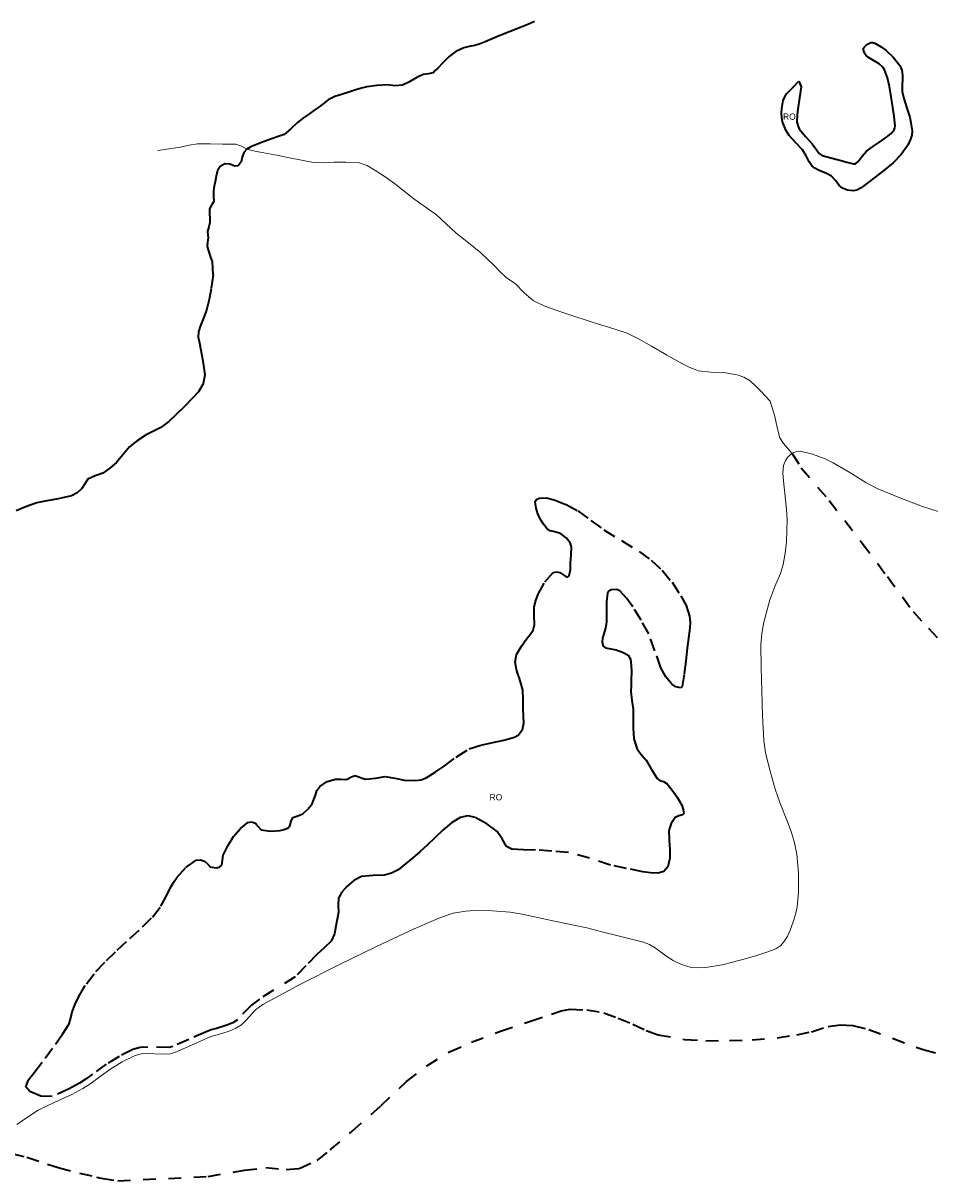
# Model space of a CAD drawing. Header units: metres. Extents: x 407555 to 411072, y 4571682 to 4574038.
# Tile 34 of 67: x 409660 to 410019, y 4572130 to 4572588. Entities that reach past the tile are written whole.
import ezdxf
from ezdxf.enums import TextEntityAlignment as Align

# ---------------------------------------------------------------- set-up
doc = ezdxf.new("R2010")
doc.units = ezdxf.units.M
doc.header["$MEASUREMENT"] = 0
doc.linetypes.add('bt5mv20_nopinta', pattern=[10, 5, -5])
doc.linetypes.add('bt5mv20_tlin1', pattern=[7, 5.25, -1.75])
for name, color, linetype, lineweight in [('COB02_CN', 7, 'Continuous', 15), ('COB02_LN', 7, 'Continuous', 15), ('FLU01_LN', 7, 'Continuous', 15), ('FLU03_LN', 7, 'Continuous', 15), ('REC03_LN', 7, 'Continuous', 15), ('VIA21_LN', 7, 'Continuous', 15)]:
    doc.layers.add(name, color=color, linetype=linetype, lineweight=lineweight)
doc.styles.add('034', font='txt')

msp = doc.modelspace()

# ---------------------------------------------------------------- linework, layer by layer
at = {"layer": 'COB02_LN', "color": 7, "linetype": 'bt5mv20_nopinta', "lineweight": 35}
for points in [[(409961.54, 4572558.94, 499.49), (409962.3, 4572560.05, 500.36), (409964.7, 4572562.55, 503.12), (409967.09, 4572565.05, 505.87), (409968.08, 4572562.88, 505.45), (409967.42, 4572558.47, 504.6), (409966.77, 4572554.06, 503.74), (409966.47, 4572551.96, 503.07), (409966.4, 4572548.97, 501.45), (409966.69, 4572547.57, 500.58), (409967.32, 4572546.25, 499.81), (409969.73, 4572543.22, 498.02), (409972.43, 4572540.33, 496.42), (409974.23, 4572537.76, 495.78), (409975.21, 4572536.56, 495.65), (409976.39, 4572535.75, 495.59), (409979.8, 4572534.73, 495.48), (409983.37, 4572533.86, 495.85), (409986.08, 4572533.08, 496.5), (409988.71, 4572532.44, 497.15), (409989.49, 4572532.48, 497.36), (409990.67, 4572533.28, 497.74), (409992.23, 4572535.41, 498.3), (409993.86, 4572537.4, 498.86), (409996.22, 4572539.12, 499.33), (409999.99, 4572541.58, 499.61), (410001.85, 4572542.91, 499.79), (410003.62, 4572544.4, 500.16), (410004.79, 4572545.82, 500.62), (410005.13, 4572546.62, 500.88), (410005.21, 4572547.47, 501.11), (410004.82, 4572551.07, 502.08), (410004.31, 4572554.72, 502.69), (410003.69, 4572558.87, 502.8), (410003.05, 4572563.02, 502.85), (410002.23, 4572566.39, 502.89), (410001.02, 4572569.65, 502.92), (410000.43, 4572570.64, 502.98), (409998.87, 4572572, 503.25), (409996, 4572573.61, 503.79), (409994.67, 4572574.44, 503.99), (409993.61, 4572575.44, 504.07), (409993.14, 4572576.18, 503.97), (409992.73, 4572577.51, 503.51), (409992.77, 4572578.15, 503.18), (409993.05, 4572578.7, 502.81), (409994.05, 4572579.63, 501.85), (409995.66, 4572580.36, 500.26), (409996.46, 4572580.38, 499.51), (409997.23, 4572580.15, 498.85), (409999.77, 4572578.66, 496.88), (410001.68, 4572577.23, 495.46), (410004.46, 4572574.56, 493.43), (410007.05, 4572571.24, 491.5), (410007.83, 4572569.42, 490.64), (410008.1, 4572567.49, 489.9), (410008.14, 4572565.87, 489.55), (410008.01, 4572563.37, 489.37), (410008.08, 4572560.97, 488.95), (410008.65, 4572558.28, 487.87), (410009.89, 4572554.43, 485.83), (410011, 4572550.82, 483.54), (410011.51, 4572548.63, 481.63), (410011.92, 4572545.42, 478.2), (410011.8, 4572543.81, 476.85), (410011.35, 4572542.18, 476.11), (410010.21, 4572539.8, 475.77), (410007.67, 4572536.07, 475.59), (410004.45, 4572532.76, 475.58), (410000.92, 4572529.92, 475.56), (409997.38, 4572527.17, 475.57), (409994.58, 4572525, 475.7), (409991.77, 4572522.86, 475.98), (409990.05, 4572522.03, 476.23), (409988.58, 4572521.79, 476.52), (409986.34, 4572521.99, 477.08), (409984.36, 4572522.76, 477.79), (409983.09, 4572523.83, 478.58), (409981.62, 4572525.79, 479.99), (409980, 4572527.55, 481.23), (409978.12, 4572528.57, 482), (409974.95, 4572529.88, 483.02), (409973.47, 4572530.66, 483.56), (409972.23, 4572531.68, 484.17), (409971.18, 4572533.15, 484.96), (409969.97, 4572535.61, 486.24), (409968.63, 4572537.94, 487.47), (409965.96, 4572540.73, 488.79), (409963.32, 4572543.56, 490.15), (409961.96, 4572545.69, 491.6), (409960.67, 4572549.01, 494.33), (409960.36, 4572550.7, 495.67), (409960.27, 4572552.41, 496.85), (409960.38, 4572554.34, 497.74), (409960.98, 4572557.52, 498.83)], [(409960.98, 4572557.52, 498.83), (409961.54, 4572558.94, 499.49)], [(409836.67, 4572301.02, 488.8), (409841.32, 4572302.49, 488.86), (409846.09, 4572303.57, 488.8), (409850.35, 4572304.54, 488.61), (409854.61, 4572305.68, 488.39), (409856.1, 4572306.55, 488.34), (409857.73, 4572308.71, 488.33), (409858.34, 4572311.17, 488.47), (409858.21, 4572314.03, 489.38), (409858.04, 4572316.94, 490.41), (409858.1, 4572320.64, 491.05), (409857.91, 4572324.32, 491.62), (409857.3, 4572326.65, 491.91), (409856.53, 4572328.96, 492.22), (409855.94, 4572330.71, 492.6), (409855.36, 4572332.45, 493.01), (409854.86, 4572335.42, 493.56), (409855.45, 4572338.37, 493.92), (409857.32, 4572341.64, 493.73), (409859.43, 4572344.7, 493.04), (409860.77, 4572346.3, 492.54), (409862, 4572347.96, 492.04), (409862.59, 4572350.14, 491.73), (409862.4, 4572353.75, 491.5), (409862.43, 4572357.26, 490.91), (409863.05, 4572359.78, 489.99), (409863.96, 4572362.22, 488.94), (409866.59, 4572367.07, 486.78), (409870.05, 4572370.83, 484.34), (409871.26, 4572371.09, 483.26), (409872.51, 4572370.84, 482.05), (409874.56, 4572369.53, 480.55), (409875.54, 4572369.03, 479.91), (409876.26, 4572369.47, 479.45), (409876.78, 4572372.02, 479), (409876.82, 4572374.61, 478.7), (409877.1, 4572377.77, 477.84), (409877.15, 4572380.91, 477.31), (409876.68, 4572382.56, 477.65), (409875.01, 4572384.58, 478.83), (409872.88, 4572386.28, 480.22), (409870.09, 4572387.06, 481.87), (409868.67, 4572387.33, 482.71), (409867.4, 4572388.17, 483.48), (409866.06, 4572389.94, 484.02), (409864.96, 4572391.73, 483.78), (409863.83, 4572394.04, 482.53), (409863.12, 4572396.31, 480.62), (409862.84, 4572398.77, 477.21), (409863.28, 4572399.62, 475.49), (409864.32, 4572400.16, 474.16), (409867.29, 4572400.28, 472.36), (409870.31, 4572399.53, 470.57), (409875.05, 4572397.64, 467.14), (409879.65, 4572395.18, 463.78), (409884.81, 4572391.43, 460.02), (409889.97, 4572387.71, 456.38), (409896.93, 4572383.43, 451.97), (409903.92, 4572379.16, 447.59), (409908.68, 4572375.68, 443.87), (409913.07, 4572371.7, 440.29), (409916.95, 4572366.97, 437.43), (409920.42, 4572361.62, 434.71), (409922.54, 4572357.82, 432.81), (409923.91, 4572353.56, 431.04), (409924.13, 4572351.16, 430.56), (409923.98, 4572348.76, 430.42), (409923.46, 4572344.83, 430.22), (409922.95, 4572340.9, 430.32), (409922.35, 4572335.69, 431.14), (409921.76, 4572330.54, 432.56), (409921.42, 4572328.05, 433.41), (409920.92, 4572325.78, 434.46), (409920.25, 4572325.24, 435.04), (409918.43, 4572325.64, 435.95), (409916.88, 4572326.68, 436.9), (409914.47, 4572329.57, 439.66), (409912.49, 4572333.05, 442.29), (409910.21, 4572339.9, 444.97), (409907.74, 4572346.61, 447.42), (409904.72, 4572352.01, 450.29), (409901.41, 4572357.26, 453.28), (409898.95, 4572360.61, 455.46), (409896.26, 4572363.56, 457.68), (409895.1, 4572364.09, 458.26), (409892.8, 4572363.95, 458.99), (409891.88, 4572363.45, 459.31), (409891.41, 4572362.67, 459.59), (409891.08, 4572359.2, 459.97), (409891.04, 4572355.73, 459.51), (409891.04, 4572353.53, 458.65), (409891.05, 4572351.32, 457.76), (409890.63, 4572348.84, 457.53), (409889.48, 4572344.88, 457.7), (409889.29, 4572343.13, 457.6)], [(409889.29, 4572343.13, 457.6), (409889.71, 4572341.73, 457.11), (409890.68, 4572341.02, 456.43), (409892.76, 4572340.6, 455.25), (409894.82, 4572340.21, 453.94), (409897.33, 4572339.36, 451.98), (409899.61, 4572338.18, 450.04), (409900.58, 4572336.48, 448.85), (409900.84, 4572334.22, 447.85), (409900.85, 4572331.41, 446.81), (409900.81, 4572328.61, 446.64), (409900.72, 4572326.16, 447.24), (409900.66, 4572323.71, 447.87), (409901.03, 4572320.25, 448.63), (409901.52, 4572316.79, 449.39), (409901.55, 4572313.06, 450.24), (409901.53, 4572309.31, 450.95), (409901.89, 4572305.1, 450.56), (409903.16, 4572300.98, 449.39), (409904.88, 4572298.67, 448.74), (409906.7, 4572296.58, 448.08), (409908.85, 4572292.94, 447.31), (409911.13, 4572289.34, 446.53), (409912.08, 4572288.55, 445.76), (409913.58, 4572288.13, 443.78), (409915.06, 4572287.27, 442.21), (409917.05, 4572284.79, 441.33), (409918.98, 4572282.03, 440.91), (409920.84, 4572278.76, 440.72), (409921.42, 4572277.08, 440.83), (409921.57, 4572275.57, 441.22), (409921.11, 4572274.96, 441.7), (409919.59, 4572274.58, 442.67), (409918.23, 4572273.87, 443.54), (409916.64, 4572271.5, 444.81), (409915.69, 4572268.75, 445.65), (409915.78, 4572265.02, 446.1), (409916.02, 4572261.29, 446.49), (409916.04, 4572257.87, 446.83), (409915.28, 4572254.46, 447.17), (409913.67, 4572252.61, 447.31), (409911.47, 4572251.87, 447.46), (409908.43, 4572252.03, 448.02), (409905.39, 4572252.5, 448.63), (409898.98, 4572253.72, 449.5), (409892.58, 4572255.08, 450.08), (409884.31, 4572257.8, 450.44), (409875.96, 4572260.09, 450.63), (409869.42, 4572260.66, 450.64), (409862.86, 4572261.04, 450.62), (409858.17, 4572261.16, 450.7), (409853.5, 4572261.45, 451.42), (409851.51, 4572262.44, 452.36), (409849.7, 4572265.43, 454.3), (409847.7, 4572268.36, 456.21), (409843.69, 4572271.39, 458.65), (409839.21, 4572273.89, 460.46), (409836.15, 4572274.55, 460.34), (409833.17, 4572273.94, 459.41), (409829.62, 4572271.76, 457.88), (409826.34, 4572269.07, 456.36), (409823.23, 4572266.02, 454.94), (409820.04, 4572262.98, 453.7), (409817.24, 4572260.49, 453.27), (409814.42, 4572258.01, 453.06), (409811.52, 4572255.55, 451.98), (409808.6, 4572253.25, 451.21), (409806, 4572251.94, 452.22), (409803.16, 4572251.17, 453.48), (409798.64, 4572251.04, 454.36), (409794.09, 4572250.65, 455.17), (409791.03, 4572248.99, 455.72), (409788.28, 4572246.6, 456.09), (409786.23, 4572244.4, 455.73), (409784.99, 4572242.09, 454.52), (409784.88, 4572239.3, 452.74), (409784.91, 4572236.53, 450.87), (409784.47, 4572233.73, 448.76), (409783.93, 4572230.94, 446.68), (409783.42, 4572227.91, 445.09), (409782.11, 4572225.03, 444.09), (409779.31, 4572222.34, 443.3), (409776.43, 4572219.69, 442.53), (409772.09, 4572215.31, 441.33), (409767.78, 4572210.96, 440.12), (409753.64, 4572202.13, 441.97), (409750.48, 4572199.73, 442.32), (409744.95, 4572193.94, 443.01), (409743.2, 4572192.78, 443.29), (409740.8, 4572191.8, 444.1), (409736.75, 4572190.55, 446.23)], [(409736.75, 4572190.55, 446.23), (409734.6, 4572189.91, 447.26), (409732.34, 4572189.1, 448), (409725.75, 4572186.15, 449.49), (409719.36, 4572183.38, 450.53), (409717.94, 4572183.02, 450.71), (409709.52, 4572183.13, 451.42), (409706.54, 4572182.95, 451.65), (409703.59, 4572182.14, 451.91), (409698.14, 4572179.44, 452.54), (409693.07, 4572176.35, 453.18), (409687.68, 4572172.48, 454.21), (409685.09, 4572170.6, 454.68), (409682.5, 4572168.91, 454.87), (409678.35, 4572166.68, 454.87), (409671.7, 4572163.62, 454.87), (409667.15, 4572163.7, 458.71), (409662.83, 4572165.59, 463.99), (409661.22, 4572167.48, 466.4), (409662.35, 4572170.18, 469.83), (409664.71, 4572173.25, 471.85), (409668.83, 4572178.72, 474.48), (409672.94, 4572184.26, 476.84), (409675.81, 4572188.26, 478.62), (409678.41, 4572192.33, 480.44), (409679.1, 4572194.72, 481.69), (409679.54, 4572197.08, 483.15), (409680.71, 4572200.15, 485.41), (409682.16, 4572203.21, 487.58), (409685.2, 4572208.17, 490.14), (409688.99, 4572213.08, 492.18), (409693.11, 4572217.39, 494.08), (409697.42, 4572221.46, 495.4), (409702.44, 4572226.05, 495.98), (409707.47, 4572230.64, 496.51), (409711.3, 4572234.52, 497.11), (409714.68, 4572238.83, 497.7), (409716.58, 4572242.4, 498.05), (409718.36, 4572246.04, 498.3), (409719.65, 4572248.18, 498.13), (409721.06, 4572250.28, 497.91), (409724.55, 4572254.12, 498.56), (409728.69, 4572257.06, 499.09), (409730.33, 4572257.23, 498.98), (409731.98, 4572256.67, 498.81), (409733.09, 4572255.55, 498.59), (409734.14, 4572254.45, 498.39), (409736.55, 4572254.03, 498.3), (409737.82, 4572254.31, 498.34), (409738.76, 4572255.06, 498.42), (409739.12, 4572257.03, 498.62), (409739.3, 4572259.01, 498.85), (409741.13, 4572262.76, 499.48), (409743.41, 4572266.4, 500.05), (409746.13, 4572269.53, 499.59), (409749.15, 4572271.95, 498.04), (409750.6, 4572272.21, 497.29), (409752.07, 4572271.75, 496.5), (409753.16, 4572270.32, 495.35), (409754.42, 4572269.03, 494.27), (409758.1, 4572268.58, 493.43), (409761.83, 4572268.83, 493.4), (409763.45, 4572269.16, 493.46), (409765.02, 4572269.79, 493.66), (409765.77, 4572270.66, 494.01), (409766.18, 4572272.44, 494.76), (409766.93, 4572273.93, 495.31), (409768.91, 4572274.63, 495.38), (409770.88, 4572275.42, 495.48), (409772.81, 4572277.27, 495.95), (409774.49, 4572279.35, 496.45), (409775.83, 4572282.82, 497.34), (409776.45, 4572284.6, 497.78), (409777.58, 4572286.21, 498.12), (409780.5, 4572288.12, 498.09), (409783.73, 4572289.06, 497.56), (409785.93, 4572289.04, 497.18), (409788.12, 4572289, 496.73), (409789.85, 4572289.85, 496.26), (409791.39, 4572290.5, 495.51), (409792.23, 4572290.34, 494.4), (409793.02, 4572290.04, 493.17), (409794.29, 4572289.51, 491.91), (409795.8, 4572289.04, 491.04), (409799.59, 4572289.51, 490.17), (409803.38, 4572290.2, 489.35), (409807.22, 4572289.47, 488.35), (409811.06, 4572288.71, 487.41), (409815.45, 4572288.52, 487.04), (409817.63, 4572288.8, 487.11), (409819.63, 4572289.58, 487.27), (409823.24, 4572291.87, 487.73), (409826.78, 4572294.25, 488.16), (409831.59, 4572297.84, 488.54), (409836.67, 4572301.02, 488.8)]]:
    msp.add_polyline3d(points, dxfattribs=at)
at = {"layer": 'FLU01_LN', "color": 150, "linetype": 'Continuous', "lineweight": 15}
msp.add_polyline3d([(409713.46, 4572537.67, 523.53), (409717.97, 4572538.33, 522.39), (409722.47, 4572538.99, 521.25), (409725.83, 4572539.81, 519.99), (409729.21, 4572540.36, 518.76), (409734.14, 4572540.29, 517.92), (409739.09, 4572540.2, 517.17), (409741.73, 4572540.17, 516.65), (409744.34, 4572540.13, 516.04), (409746.55, 4572539.34, 515.12), (409748.74, 4572538.27, 514.22), (409751.38, 4572537.59, 513.64), (409754.03, 4572536.99, 513.07), (409759.78, 4572535.91, 511.67), (409765.54, 4572534.83, 510.27), (409770.29, 4572533.81, 509.48), (409775.03, 4572532.93, 508.52), (409779.11, 4572532.85, 506.78), (409783.11, 4572533.06, 504.86), (409787.91, 4572533.11, 503.07), (409792.69, 4572532.94, 501.21), (409796.37, 4572531.74, 499.41), (409799.69, 4572529.69, 497.41), (409803.45, 4572527.25, 494.88), (409807.1, 4572524.66, 492.34), (409810.94, 4572521.64, 489.58), (409814.79, 4572518.62, 486.83), (409819.27, 4572515.45, 484.06), (409823.72, 4572512.25, 481.48), (409827.58, 4572508.74, 479.11), (409831.42, 4572505.11, 476.74), (409836.4, 4572501.17, 473.58), (409841.35, 4572497.18, 470.38), (409843.95, 4572494.76, 468.69), (409846.54, 4572492.24, 467.22), (409848.87, 4572489.87, 466.27), (409851.26, 4572487.53, 465.38), (409853.03, 4572486.3, 464.71), (409854.85, 4572485.14, 464), (409858.49, 4572481.45, 462.03), (409862.19, 4572478.18, 459.8), (409866.4, 4572476.23, 457.15), (409870.95, 4572474.59, 454.66), (409877.36, 4572472.43, 452.07), (409883.8, 4572470.31, 449.52), (409887.8, 4572469.05, 447.97), (409891.79, 4572467.79, 446.4), (409895.55, 4572466.62, 444.6), (409899.16, 4572465.43, 442.61), (409903.99, 4572463.1, 439.56), (409908.81, 4572460.28, 436.64), (409914.75, 4572456.91, 434.36), (409920.77, 4572453.52, 432.27), (409924.02, 4572451.89, 430.86), (409927.37, 4572450.59, 429.47), (409932.29, 4572450.05, 427.67), (409937.33, 4572449.85, 425.88), (409942.79, 4572448.93, 423.89), (409945.41, 4572448.07, 422.94), (409947.85, 4572446.61, 422.07), (409950.03, 4572444.63, 421.41), (409952.03, 4572442.56, 420.82), (409953.93, 4572440.57, 420.19), (409955.83, 4572438.58, 419.55), (409956.73, 4572435.52, 417.59), (409957.63, 4572432.45, 415.63), (409958.49, 4572428.14, 413.55), (409959.59, 4572424.04, 411.93), (409961.08, 4572421.89, 411.07), (409964.38, 4572417.94, 410.48)], dxfattribs=at)
at = {"layer": 'FLU03_LN', "color": 150, "linetype": 'bt5mv20_nopinta', "lineweight": 35}
for points in [[(409964.38, 4572417.94, 410.48), (409968.07, 4572412.23, 410), (409979.14, 4572399.24, 408.6), (409992.17, 4572382.44, 407.02), (410002.17, 4572369.22, 406.1), (410012.36, 4572355.43, 405.47), (410018.46, 4572348.76, 405), (410027.44, 4572339.43, 403.83)], [(409655.55, 4572141.02, 455.27), (409661.63, 4572139.6, 455.17), (409669.75, 4572136.85, 455), (409674.08, 4572135.54, 454.28), (409682.48, 4572133.27, 452.72), (409689.18, 4572131.76, 451.31), (409691.11, 4572131.34, 450.93), (409697.7, 4572130.25, 450), (409733.37, 4572132, 445), (409747.73, 4572134.46, 440), (409756.19, 4572135.49, 437.28), (409764.3, 4572134.74, 436.14), (409769.41, 4572135.18, 435), (409776.57, 4572138.33, 433.98), (409781.66, 4572142.48, 433.34), (409790.34, 4572149.84, 432.76), (409801.66, 4572159.85, 431.78), (409811.84, 4572169.47, 430.73), (409819.93, 4572175.69, 430), (409828.91, 4572181.31, 428.81), (409837.59, 4572185.08, 427.84), (409849.09, 4572189.43, 426.79), (409860.98, 4572193.39, 425.66), (409869.29, 4572196.16, 425), (409873.14, 4572197.48, 424.59), (409876.7, 4572198.11, 424.15), (409883.19, 4572197.86, 423.41), (409889.93, 4572196.71, 422.46), (409895.66, 4572194.55, 421.81), (409901.39, 4572192.25, 421.22), (409906.73, 4572189.71, 420.62), (409911.43, 4572188.05, 420), (409922, 4572186.14, 419), (409930.28, 4572185.63, 418.38), (409939.69, 4572185.76, 417.57), (409948.6, 4572186.01, 416.77), (409958.53, 4572186.78, 415.82), (409966.31, 4572187.99, 415), (409972.1, 4572189.24, 413.76), (409978.7, 4572191.31, 412.41), (409983.5, 4572191.97, 411.62), (409988.51, 4572191.69, 411.3), (409994.82, 4572190.09, 410.93), (410016.32, 4572182.14, 407.86), (410025, 4572179.89, 406.73)]]:
    msp.add_polyline3d(points, dxfattribs=at)
at = {"layer": 'REC03_LN', "color": 6, "linetype": 'Continuous', "lineweight": 15}
for points in [[(409966.34, 4572259.45, 412.32), (409965.33, 4572264.4, 412.29), (409964.1, 4572268.38, 412.29), (409962.64, 4572272.26, 412.29), (409959.56, 4572279.9, 412.29), (409957.81, 4572285.11, 412.29), (409955.72, 4572292.29, 412.29), (409953.97, 4572299.53, 412.29), (409953.32, 4572304.44, 412.29), (409952.79, 4572314.27, 412.29), (409952.47, 4572324.11, 412.29), (409952.2, 4572333.16, 412.39), (409952.1, 4572342.21, 412.51), (409952.44, 4572346.71, 412.46), (409953.27, 4572351.15, 412.32), (409955.62, 4572359.96, 412.05), (409957.58, 4572365.24, 412.15), (409959.81, 4572370.42, 412.34), (409960.94, 4572374.04, 412.33), (409961.78, 4572378.51, 412.1), (409962.27, 4572382.99, 411.74), (409962.53, 4572391.95, 411.08), (409962.31, 4572395.73, 410.92), (409961.85, 4572399.5, 410.77), (409961.01, 4572407.06, 410.56), (409960.81, 4572410.1, 410.55), (409961.02, 4572413.13, 410.57), (409961.8, 4572415.14, 410.57), (409962.59, 4572416.29, 410.56), (409964.38, 4572417.94, 410.48), (409966.33, 4572418.72, 410.36), (409967.65, 4572418.73, 410.31), (409972.59, 4572417.59, 410.34), (409977.54, 4572415.74, 410.46), (409980.75, 4572414.2, 410.43), (409987.32, 4572410.3, 409.97), (409993.68, 4572406.34, 409.38), (409998.12, 4572404.04, 409.12), (410007.03, 4572400.32, 408.92), (410016.12, 4572396.96, 408.74), (410022.61, 4572394.86, 408.53)], [(409657.61, 4572152.51, 454.87), (409661.85, 4572155.38, 454.87), (409666.13, 4572158.19, 454.87), (409672.76, 4572161.36, 454.87), (409679.47, 4572164.44, 454.87), (409683.78, 4572166.76, 454.87), (409686.51, 4572168.54, 454.68), (409689.14, 4572170.45, 454.21), (409694.45, 4572174.26, 453.18), (409699.35, 4572177.25, 452.54), (409704.48, 4572179.79, 451.91), (409706.95, 4572180.47, 451.65), (409709.54, 4572180.63, 451.42), (409714.87, 4572180.37, 451), (409718.31, 4572180.54, 450.71), (409720.17, 4572181.01, 450.53), (409726.76, 4572183.86, 449.49), (409733.27, 4572186.78, 448), (409735.38, 4572187.53, 447.26), (409737.48, 4572188.16, 446.23), (409741.64, 4572189.44, 444.1), (409744.37, 4572190.56, 443.29), (409746.52, 4572191.98, 443.01), (409748.44, 4572193.83, 442.77), (409752.17, 4572197.87, 442.32), (409754.99, 4572200.02, 441.97), (409769.92, 4572207.98, 440.05), (409785.13, 4572215.64, 438.22), (409799.96, 4572222.9, 436.83), (409814.95, 4572229.92, 435.75), (409825.32, 4572234.41, 435.11), (409830.3, 4572236.04, 434.93), (409835.38, 4572236.91, 434.81), (409838.78, 4572237.12, 434.65), (409845.85, 4572237.06, 433.93), (409852.92, 4572236.44, 433.05), (409857.59, 4572235.64, 432.62), (409870.38, 4572232.95, 431.78), (409883.18, 4572230.25, 430.95), (409889.14, 4572228.73, 429.82), (409895.11, 4572227.22, 428.68), (409900.43, 4572225.95, 427.48), (409905.72, 4572224.66, 426.3), (409908.07, 4572223.74, 425.89), (409910.26, 4572222.42, 425.55), (409914.47, 4572219.28, 424.99), (409917.44, 4572217.41, 424.67), (409920.71, 4572215.79, 424.4), (409924.1, 4572214.76, 424.13), (409927.22, 4572214.52, 423.79), (409930.39, 4572214.63, 423.37), (409936.76, 4572215.62, 422.42), (409940.94, 4572216.67, 421.73), (409945.95, 4572218.1, 420.66), (409950.84, 4572219.55, 419.24), (409953.67, 4572220.42, 417.83), (409956.32, 4572221.31, 416.1), (409958, 4572221.96, 415.25), (409959.96, 4572223.28, 414.53), (409961.62, 4572225.34, 413.92), (409962.58, 4572226.99, 413.59), (409963.69, 4572229.39, 413.24), (409964.92, 4572232.66, 412.98), (409965.8, 4572235.6, 412.85), (409966.42, 4572238.54, 412.73), (409966.98, 4572244.45, 412.56), (409966.99, 4572251.95, 412.43), (409966.34, 4572259.45, 412.32)]]:
    msp.add_polyline3d(points, dxfattribs=at)
at = {"layer": 'VIA21_LN', "color": 2, "linetype": 'bt5mv20_tlin1', "lineweight": 35}
for points in [[(409862.59, 4572588.74, 519.62), (409859.95, 4572587.55, 519.62), (409857.27, 4572586.45, 519.62), (409852.92, 4572584.77, 519.55), (409848.57, 4572583.08, 519.35), (409845.82, 4572581.85, 519.09), (409843.05, 4572580.62, 518.81), (409840.99, 4572579.89, 518.68), (409838.92, 4572579.26, 518.52), (409836.72, 4572578.77, 518.12), (409834.52, 4572578.25, 517.68), (409831.45, 4572576.86, 517.22), (409828.77, 4572574.84, 516.77), (409826.41, 4572572.51, 516.36), (409824.11, 4572570.16, 515.95), (409823.27, 4572569.29, 515.59), (409822.4, 4572568.45, 515.27), (409820.53, 4572567.99, 515.15), (409818.5, 4572567.74, 515.03), (409816.78, 4572566.9, 514.9), (409815.07, 4572566.04, 514.76), (409812.74, 4572564.72, 514.42), (409810.3, 4572563.5, 514.08), (409807.31, 4572563.31, 513.89), (409804.29, 4572563.59, 513.71), (409800.23, 4572563.38, 513.36), (409796.19, 4572562.86, 513.06), (409794.01, 4572562.32, 513.05), (409791.87, 4572561.69, 513.06), (409789.03, 4572560.8, 512.98), (409786.21, 4572559.87, 512.9), (409783.49, 4572558.99, 512.82), (409780.94, 4572557.74, 512.78), (409778.84, 4572556.18, 512.78), (409776.76, 4572554.6, 512.78), (409775.22, 4572553.47, 512.78), (409773.67, 4572552.34, 512.78), (409771.18, 4572550.54, 512.72), (409768.69, 4572548.75, 512.65), (409766.15, 4572546.22, 512.66), (409763.4, 4572544.07, 512.77), (409761.12, 4572543.22, 512.92), (409758.82, 4572542.39, 513.11), (409754.53, 4572540.79, 513.5), (409750.25, 4572539.16, 513.96), (409748.74, 4572538.27, 514.22), (409748.7, 4572538.24, 514.23), (409747.45, 4572536.92, 514.65), (409746.9, 4572535.09, 515.21), (409746.48, 4572533.18, 515.79), (409745.23, 4572531.69, 516.39), (409744, 4572531.5, 516.77), (409741.96, 4572532.31, 517.29), (409740.01, 4572532.47, 517.77), (409738.17, 4572531.39, 518.22), (409737.03, 4572529.8, 518.66), (409736.59, 4572527.57, 519.2), (409736.15, 4572525.32, 519.73), (409735.8, 4572523.52, 520.1), (409735.45, 4572521.71, 520.46), (409735.5, 4572519.64, 520.98), (409735.61, 4572517.57, 521.5), (409734.76, 4572516.07, 521.78), (409733.97, 4572514.59, 522.05), (409733.94, 4572512.66, 522.54), (409734.02, 4572510.97, 523.12), (409734.08, 4572509.27, 523.68), (409733.59, 4572507.45, 524.04), (409733.06, 4572505.61, 524.26), (409733.43, 4572503.17, 524.42), (409733.13, 4572501.44, 524.75), (409733.01, 4572499.73, 525.07), (409733.47, 4572498.01, 525.24), (409734.02, 4572496.3, 525.36), (409734.49, 4572495.06, 525.39), (409734.92, 4572493.82, 525.45), (409735.31, 4572488.46, 525.96), (409734.6, 4572483.04, 526.48), (409733.84, 4572478.76, 526.89), (409732.79, 4572474.53, 527.3), (409731.55, 4572471.35, 527.84), (409730.27, 4572468.13, 528.4), (409729.62, 4572466.01, 528.58), (409729.46, 4572463.89, 528.6), (409729.91, 4572461.62, 528.51), (409730.41, 4572459.35, 528.42), (409731, 4572455.98, 528.33)], [(409731, 4572455.98, 528.33), (409731.56, 4572452.61, 528.25), (409732.01, 4572449.03, 527.68), (409731.46, 4572445.46, 527.34), (409729.52, 4572442.31, 527.71), (409727.04, 4572439.61, 528.08), (409723.95, 4572436.37, 528.53), (409720.78, 4572433.24, 528.99), (409717.81, 4572430.58, 529.57), (409714.65, 4572428.17, 530.19), (409711.8, 4572426.7, 530.56), (409708.88, 4572425.3, 530.81), (409705.43, 4572423.05, 530.99), (409702.2, 4572420.47, 531.08), (409699.62, 4572417.39, 531.11), (409697.09, 4572414.26, 531.14), (409694.48, 4572412.08, 531.17), (409691.69, 4572410.15, 531.2), (409688.72, 4572408.98, 531.15), (409685.8, 4572407.73, 531.08), (409684.56, 4572405.94, 531.08), (409683.4, 4572404.04, 531.08), (409681.51, 4572402.32, 531.07), (409679.32, 4572401.17, 531.06), (409676.35, 4572400.49, 531.05), (409673.37, 4572399.87, 531.06), (409669.49, 4572399.12, 531.11), (409665.62, 4572398.35, 531.17), (409661.48, 4572396.88, 531.23), (409657.35, 4572395.24, 531.27)]]:
    msp.add_polyline3d(points, dxfattribs=at)

# ---------------------------------------------------------------- texts
at = {"layer": 'COB02_CN', "color": 251, "linetype": 'Continuous', "lineweight": 0, "style": '034'}
for p in [(409963.39, 4572551.08), (409847.26, 4572281.95)]:
    msp.add_text('RO', height=2.5, dxfattribs=at).set_placement(p, align=Align.MIDDLE_CENTER)

doc.saveas('drawing.dxf')
